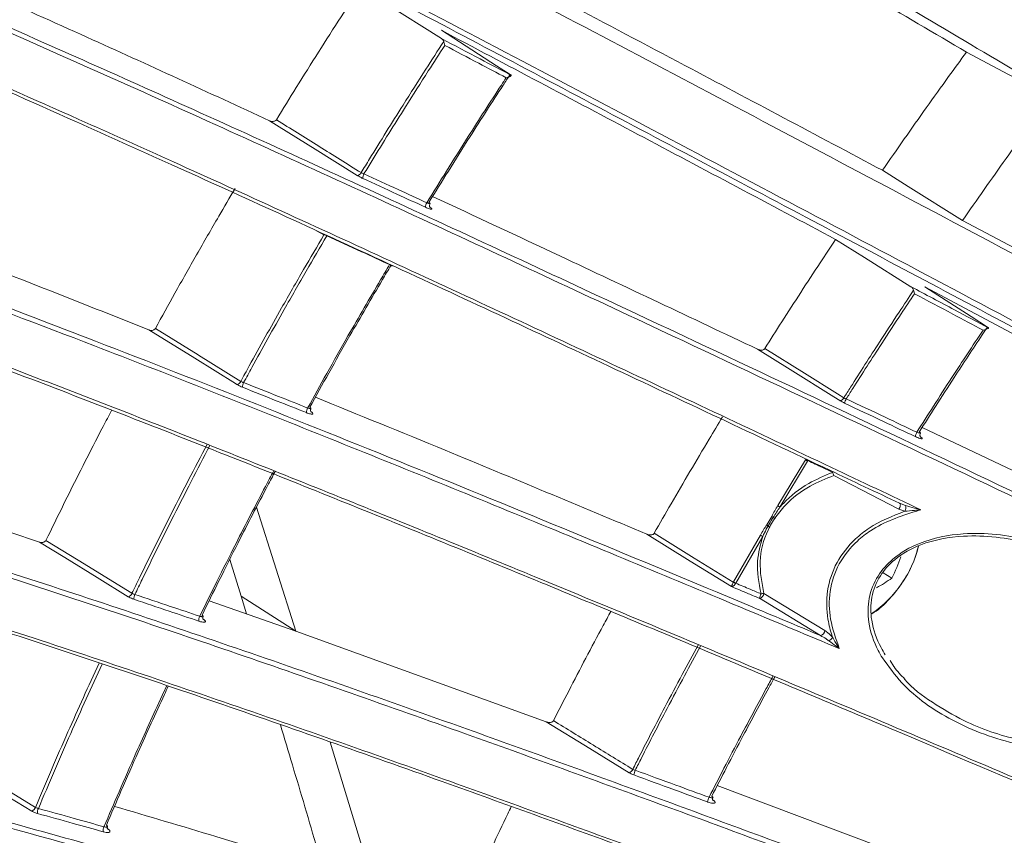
# Model space of a CAD drawing. Header units: millimetres. Extents: x 0 to 1118, y 0 to 864.
# Tile 220 of 256: x 236 to 248, y 652 to 663. Entities that reach past the tile are written whole.
import ezdxf

# ---------------------------------------------------------------- set-up
doc = ezdxf.new("R2010")
doc.units = ezdxf.units.MM

msp = doc.modelspace()

# ---------------------------------------------------------------- linework, layer by layer
at = {"color": 7, "linetype": 'Continuous', "lineweight": 15}
for p, q in [((248.5672, 659.6254), (247.5773, 660.1511)), ((247.104, 659.3147), (252.0741, 656.6661)), ((251.4594, 655.4487), (247.0696, 657.5422)), ((246.7834, 656.5863), (246.858, 656.5572)), ((239.1757, 654.9728), (238.6795, 656.5355)), ((238.343, 655.8785), (238.4864, 655.4157)), ((246.689, 655.6432), (246.576, 655.7084)), ((239.1757, 654.9728), (238.0834, 655.3563)), ((238.4864, 655.4157), (238.5558, 655.1905)), ((242.332, 653.8298), (239.1757, 654.9728)), ((246.7142, 654.5271), (246.6656, 654.604)), ((240.1578, 651.7693), (239.6101, 653.5719)), ((249.1816, 651.2599), (244.4879, 653.0275))]:
    msp.add_line(p, q, dxfattribs=at)
at = {"color": 9, "linetype": 'Continuous', "lineweight": 0}
for p, q in [((239.5305, 659.9731), (239.4382, 660.0209)), ((245.2497, 656.556), (245.5977, 657.1345)), ((245.6254, 657.116), (245.2775, 656.5378)), ((245.5977, 657.1345), (245.6, 657.1381)), ((245.6294, 657.1236), (245.6254, 657.116)), ((246.7736, 656.5117), (245.9553, 656.9365)), ((246.8526, 656.4863), (246.7736, 656.5117)), ((245.11, 656.314), (245.1732, 656.4213)), ((244.6917, 655.5957), (245.0315, 656.1856)), ((245.0594, 656.1675), (244.7197, 655.5779)), ((244.6887, 655.59), (244.6917, 655.5957)), ((244.7197, 655.5779), (244.7181, 655.5751)), ((245.0736, 655.4492), (245.8433, 654.981)), ((238.4864, 655.4157), (239.1757, 654.9728)), ((245.7895, 654.9177), (245.0199, 655.3873)), ((236.8006, 652.4845), (236.8056, 652.4812))]:
    msp.add_line(p, q, dxfattribs=at)
at = {"color": 7, "linetype": 'Continuous', "lineweight": 15, "flags": 128}
for points in [[(241.0115, 662.4455), (240.3016, 662.8922), (239.9859, 663.0908)], [(241.8767, 661.9934), (241.7053, 662.1036), (241.01, 662.5502)], [(248.692, 661.7141), (248.1593, 661.9943), (247.6266, 662.2744)], [(246.5695, 660.785), (246.8917, 660.5823), (247.5773, 660.1511)], [(246.9281, 659.3169), (246.3419, 659.6855), (245.9791, 659.9136)], [(247.892, 658.8083), (247.6879, 658.9395), (247.104, 659.3147)]]:
    msp.add_lwpolyline(points, dxfattribs=at)
at = {"color": 9, "linetype": 'Continuous', "lineweight": 0, "flags": 128}
for points in [[(239.9504, 660.7197), (239.4215, 661.0503), (238.8459, 661.4099)], [(238.4338, 658.0836), (238.4143, 658.0957), (237.9012, 658.414), (237.3219, 658.7733)], [(237.4058, 658.7902), (237.9438, 658.4565), (237.9492, 658.4531), (238.4818, 658.1228)], [(246.0336, 657.88), (245.9545, 657.9295), (245.4042, 658.2731), (244.9948, 658.5288)], [(245.0873, 658.5367), (245.5846, 658.2262), (246.0028, 657.9651), (246.0819, 657.9157)], [(246.7834, 656.5863), (246.789, 656.5824), (246.7928, 656.5757), (246.7945, 656.5668), (246.7942, 656.5562), (246.7917, 656.5447), (246.7872, 656.5329), (246.781, 656.5216), (246.7736, 656.5117)], [(244.6667, 655.5349), (244.1465, 655.8573), (243.6005, 656.1958)], [(243.6927, 656.2073), (244.1971, 655.8947), (244.6887, 655.59)], [(237.0638, 655.4079), (236.6709, 655.6497), (236.2639, 655.9002), (235.9444, 656.0969)], [(236.0268, 656.1177), (236.4333, 655.8675), (237.1109, 655.4504)], [(243.3748, 653.1884), (242.8796, 653.493), (242.332, 653.8298)], [(235.8475, 652.7053), (235.4621, 652.9406), (235.0622, 653.1848), (234.7207, 653.3933)], [(234.8014, 653.4178), (235.2009, 653.1739), (235.8936, 652.751)]]:
    msp.add_lwpolyline(points, dxfattribs=at)
at = {"color": 9, "linetype": 'Continuous', "lineweight": 0}
for centre, radius, start, end in [((239.9478, 660.7741), 0.0545, 272.74439, 339.83249), ((240.1214, 660.6845), 0.103, 147.41289, 180.55966), ((240.9219, 660.3157), 0.1115, 147.88692, 178.39857), ((238.426, 658.1421), 0.059, 277.60958, 340.87711), ((238.6191, 658.0518), 0.1158, 150.91426, 181.27279), ((246.0306, 657.9347), 0.0548, 273.18566, 339.67628), ((246.2802, 657.8079), 0.192, 150.40592, 167.85902), ((239.4351, 657.7268), 0.1262, 151.32887, 179.11196), ((247.1856, 657.3792), 0.2096, 150.72183, 166.67618), ((245.7504, 657.3337), 0.2511, 232.52442, 240.13151), ((245.7158, 657.3355), 0.2288, 239.60771, 247.81221), ((245.312, 656.7341), 0.6744, 17.46608, 20.98734), ((245.3915, 656.7423), 0.2341, 232.72619, 240.87664), ((246.7614, 656.5289), 0.1007, 334.93061, 16.30946), ((245.3075, 656.6073), 0.2294, 234.16344, 239.86925), ((245.0655, 656.2224), 0.2254, 49.88451, 55.7673), ((245.2368, 656.4712), 0.202, 231.12759, 237.62987), ((245.0319, 656.1203), 0.2047, 55.4316, 61.76928), ((245.1671, 656.3646), 0.2246, 232.86983, 241.3607), ((245.5934, 656.4099), 1.4779, 304.65957, 345.67299), ((244.8294, 655.8316), 0.2796, 239.78547, 246.53193), ((244.8184, 655.7646), 0.2111, 233.10047, 242.12554), ((237.0505, 655.47), 0.0635, 282.03932, 342.04965), ((245.0046, 655.4548), 0.0693, 282.75862, 355.31107), ((245.0785, 655.2989), 0.1504, 91.84519, 104.93993), ((237.2648, 655.3801), 0.1301, 154.34514, 182.06023), ((245.2596, 655.3357), 0.2452, 153.74033, 167.85335), ((238.0943, 655.0994), 0.1426, 154.69275, 179.91996), ((245.7738, 654.9856), 0.0697, 283.03002, 356.25372), ((245.7916, 655.0133), 0.1932, 302.07051, 321.10238), ((243.3611, 653.2507), 0.0638, 282.47245, 341.92946), ((243.7199, 653.1046), 0.2906, 156.73655, 168.98306), ((244.6906, 652.748), 0.3333, 157.00713, 167.66847), ((235.8287, 652.7704), 0.0677, 286.08507, 343.34836), ((236.0656, 652.6823), 0.1459, 157.6992, 182.94254), ((236.9079, 652.446), 0.1615, 158.02398, 180.77003)]:
    msp.add_arc(centre, radius, start, end, dxfattribs=at)
at = {"color": 7, "linetype": 'Continuous', "lineweight": 15}
for centre, radius, start, end in [((244.6819, 656.6478), 2.2445, 333.41192, 340.81075), ((245.6856, 657.036), 1.7166, 298.04069, 305.76912)]:
    msp.add_arc(centre, radius, start, end, dxfattribs=at)
for points, knots in [([(262.0077, 656.3265), (261.3921, 656.7376), (260.1599, 657.5606), (257.6659, 659.212), (254.543, 661.2698), (250.798, 663.7334), (248.3264, 665.3699), (247.0903, 666.1883)], [0, 0, 0, 0, 0.1255065, 0.2512374, 0.5022032, 0.7510529, 1, 1, 1, 1]), ([(243.2868, 665.8569), (244.0277, 665.4163), (245.5095, 664.5349), (248.5067, 662.7553), (252.2727, 660.5219), (256.0444, 658.2859), (259.0529, 656.5008), (260.5426, 655.615), (261.2881, 655.1718)], [0, 0, 0, 0, 0.1247224, 0.2494641, 0.4997958, 0.7497032, 0.8747537, 1, 1, 1, 1]), ([(260.9042, 654.5275), (260.2152, 654.9371), (258.8368, 655.7565), (256.049, 657.4106), (253.0696, 659.1768), (249.9071, 661.0518), (247.2673, 662.6178), (244.6328, 664.1822), (242.8975, 665.215), (242.029, 665.7319)], [0, 0, 0, 0, 0.1102551, 0.220543, 0.4417858, 0.5810928, 0.7204333, 0.8600705, 1, 1, 1, 1]), ([(237.8168, 665.2087), (238.3869, 664.9122), (239.5272, 664.3193), (241.2759, 663.4026), (243.0426, 662.4725), (245.5069, 661.17), (248.6718, 659.4896), (252.5306, 657.434), (255.7473, 655.7204), (258.3158, 654.3558), (259.5924, 653.6814), (260.2307, 653.3442)], [0, 0, 0, 0, 0.0788021, 0.1576204, 0.2371353, 0.3166577, 0.4873902, 0.6583376, 0.82904, 0.9145307, 1, 1, 1, 1]), ([(259.873, 652.6859), (259.1616, 653.0621), (257.7384, 653.8147), (254.8702, 655.3404), (251.482, 657.1466), (247.5781, 659.2256), (244.4972, 660.8601), (242.0404, 662.157), (240.1975, 663.1254), (238.3655, 664.0834), (237.1708, 664.702), (236.5736, 665.0113)], [0, 0, 0, 0, 0.09137988, 0.18278867, 0.36606287, 0.52332334, 0.68074279, 0.76018071, 0.83960845, 0.9198161, 1, 1, 1, 1]), ([(236.4954, 664.9966), (236.6707, 664.9054), (237.8048, 664.3152), (239.9118, 663.2083), (242.8083, 661.6786), (245.6662, 660.1616), (248.5075, 658.6492), (250.3866, 657.6476), (251.3263, 657.1467)], [0, 0, 0, 0, 0.0365593, 0.2365167, 0.4295559, 0.623031, 0.8114941, 1, 1, 1, 1]), ([(243.7617, 664.5685), (244.2431, 664.2825), (245.5264, 663.5201), (246.8189, 662.7534), (247.6266, 662.2744)], [0, 0, 0, 0, 0.3751488, 1, 1, 1, 1]), ([(232.5098, 663.8991), (232.9342, 663.7206), (233.7833, 663.3637), (235.1183, 662.7841), (236.4859, 662.1799), (238.4256, 661.3088), (240.9544, 660.1502), (244.4825, 658.5032), (248.45, 656.623), (251.3745, 655.226), (252.8378, 654.527)], [0, 0, 0, 0, 0.0682848, 0.1365874, 0.2060461, 0.2755151, 0.4259092, 0.5771364, 0.788424, 1, 1, 1, 1]), ([(252.8159, 654.4741), (251.3544, 655.1719), (248.4305, 656.568), (244.4699, 658.4447), (240.9429, 660.0913), (238.4243, 661.2456), (236.4968, 662.1117), (235.1384, 662.7123), (233.7982, 663.2948), (232.9374, 663.6571), (232.507, 663.8382)], [0, 0, 0, 0, 0.2115027, 0.423133, 0.5736118, 0.7247468, 0.7930736, 0.8613906, 0.9307049, 1, 1, 1, 1]), ([(246.7834, 656.5863), (246.4905, 656.7252), (245.2675, 657.3052), (243.1165, 658.3194), (240.3421, 659.6116), (238.1067, 660.6342), (236.2264, 661.4797), (234.6921, 662.158), (233.0189, 662.8815), (231.9691, 663.3155), (231.445, 663.5322)], [0, 0, 0, 0, 0.0554186, 0.2314568, 0.4075443, 0.583371, 0.6609441, 0.7739843, 0.8871542, 1, 1, 1, 1]), ([(231.4879, 663.5599), (232.0108, 663.3435), (233.0581, 662.91), (234.7276, 662.1877), (236.2587, 661.5103), (238.1362, 660.6657), (240.3693, 659.6439), (243.1412, 658.3526), (245.3728, 657.3005), (246.6775, 656.6815), (247.0526, 656.5035)], [0, 0, 0, 0, 0.1110209, 0.2223609, 0.3335735, 0.4099435, 0.5831429, 0.7565998, 0.9300079, 1, 1, 1, 1]), ([(238.8459, 661.4099), (238.0743, 661.7653), (236.875, 662.3178), (235.7039, 662.8412), (235.2861, 663.0279)], [0, 0, 0, 0, 0.6433029, 1, 1, 1, 1]), ([(238.9309, 661.4227), (239.0144, 661.5586), (239.1897, 661.8438), (239.4614, 662.2765), (239.7294, 662.6967), (239.9057, 662.9675), (239.9859, 663.0908)], [0, 0, 0, 0, 0.2428643, 0.5098731, 0.7768815, 1, 1, 1, 1]), ([(246.5695, 660.785), (245.738, 661.227), (244.4068, 661.9345), (243.0836, 662.634), (242.587, 662.8966)], [0, 0, 0, 0, 0.6246958, 1, 1, 1, 1]), ([(241.01, 662.5502), (241.8349, 662.1136), (243.4859, 661.2399), (245.1476, 660.3559), (245.9791, 659.9136)], [0, 0, 0, 0, 0.4996428, 1, 1, 1, 1]), ([(241.0115, 662.4455), (241.1741, 662.36), (241.467, 662.206), (241.7608, 662.0513), (241.8915, 661.9825)], [0, 0, 0, 0, 0.5549753, 1, 1, 1, 1]), ([(241.0398, 662.4091), (241.0367, 662.4163), (241.0303, 662.4315), (241.018, 662.4407), (241.0115, 662.4455)], [0, 0, 0, 0, 0.4721699, 1, 1, 1, 1]), ([(241.0398, 662.4091), (241.0415, 662.4031), (241.0461, 662.3874), (241.0507, 662.37), (241.0532, 662.3598), (241.0532, 662.3596)], [0, 0, 0, 0, 0.37753539, 0.98643177, 1, 1, 1, 1]), ([(246.5695, 660.785), (246.6609, 660.9168), (246.8435, 661.1806), (247.1214, 661.5742), (247.3824, 661.9388), (247.5518, 662.1716), (247.6266, 662.2744)], [0, 0, 0, 0, 0.2638555, 0.5277104, 0.7915671, 1, 1, 1, 1]), ([(241.8767, 661.9934), (241.8473, 661.9485), (241.6771, 661.6882), (241.4166, 661.2829), (241.1055, 660.789), (240.9341, 660.511), (240.8524, 660.3784)], [0, 0, 0, 0, 0.08408844, 0.48676792, 0.7550833, 1, 1, 1, 1]), ([(241.8915, 661.9825), (241.8918, 661.9815), (241.8924, 661.9796), (241.8871, 661.9751), (241.8756, 661.9689), (241.855, 661.9609), (241.8369, 661.9554), (241.8267, 661.9527), (241.8265, 661.9527)], [0, 0, 0, 0, 0.12748503, 0.254393, 0.43043256, 0.68206209, 0.99290071, 1, 1, 1, 1]), ([(241.8915, 661.9825), (241.8901, 661.9838), (241.8873, 661.9865), (241.8803, 661.9911), (241.8767, 661.9934)], [0, 0, 0, 0, 0.5009608, 1, 1, 1, 1]), ([(248.692, 661.7141), (248.597, 661.5843), (248.4071, 661.3247), (248.0333, 660.8048), (247.7594, 660.4122), (247.5773, 660.1511)], [0, 0, 0, 0, 0.2509938, 0.5019884, 1, 1, 1, 1]), ([(228.1011, 661.5569), (228.4987, 661.4469), (229.2989, 661.2257), (230.6368, 660.804), (232.0517, 660.3285), (233.5409, 659.8003), (235.0769, 659.2333), (236.7947, 658.5785), (238.68, 657.839), (240.7332, 657.0134), (242.8003, 656.1661), (244.4887, 655.4638), (245.4854, 655.0453), (245.7895, 654.9177)], [0, 0, 0, 0, 0.0818347, 0.1646837, 0.2492724, 0.3338933, 0.4204331, 0.5069912, 0.6175406, 0.7281121, 0.8395844, 0.9510672, 1, 1, 1, 1]), ([(246.0252, 654.7532), (245.636, 654.9168), (244.3276, 655.4665), (242.1012, 656.3911), (239.3551, 657.5075), (236.84, 658.4989), (234.5684, 659.3618), (232.5506, 660.0944), (230.7968, 660.6907), (229.3066, 661.1608), (228.5088, 661.382), (228.1099, 661.4925)], [0, 0, 0, 0, 0.0618962, 0.2080634, 0.3542771, 0.500275, 0.6128225, 0.7255087, 0.8377859, 0.9189124, 1, 1, 1, 1]), ([(238.8459, 661.4099), (238.8561, 661.4063), (238.8735, 661.4001), (238.8984, 661.4014), (238.9156, 661.4075), (238.9258, 661.4153), (238.9296, 661.4208), (238.9309, 661.4227)], [0, 0, 0, 0, 0.3487565, 0.59910748, 0.78235508, 0.92744587, 1, 1, 1, 1]), ([(251.2954, 651.7766), (249.8035, 652.4137), (247.5648, 653.3697), (244.5792, 654.6272), (242.267, 655.589), (239.8868, 656.562), (237.4321, 657.5408), (234.9912, 658.4821), (232.9925, 659.2165), (231.4487, 659.7548), (230.3186, 660.1318), (229.2283, 660.4747), (228.353, 660.7308), (227.8615, 660.8614), (227.6932, 660.9061)], [0, 0, 0, 0, 0.1818746, 0.2729296, 0.3639776, 0.4640034, 0.5640039, 0.6659037, 0.7677246, 0.8184448, 0.8691548, 0.9210695, 0.9729699, 1, 1, 1, 1]), ([(227.755, 660.9287), (227.9185, 660.8851), (228.5061, 660.7283), (229.6081, 660.4005), (231.0856, 659.9208), (232.8794, 659.2988), (234.9944, 658.5223), (237.4233, 657.5866), (239.8854, 656.604), (242.5281, 655.523), (245.3434, 654.3489), (248.3282, 653.0852), (250.3181, 652.2358), (251.3131, 651.811)], [0, 0, 0, 0, 0.0262858, 0.0945042, 0.1629834, 0.2313369, 0.3320312, 0.433073, 0.5343741, 0.6354227, 0.7569104, 0.878455, 1, 1, 1, 1]), ([(237.4058, 658.7902), (237.4876, 658.9388), (237.6588, 659.2497), (237.9252, 659.7213), (238.1779, 660.1608), (238.3408, 660.4379), (238.4092, 660.5544)], [0, 0, 0, 0, 0.2514451, 0.5261592, 0.8008739, 1, 1, 1, 1]), ([(244.9948, 658.5288), (244.1639, 658.9222), (242.7958, 659.5701), (241.4343, 660.2054), (240.8997, 660.4549)], [0, 0, 0, 0, 0.6072884, 1, 1, 1, 1]), ([(240.8524, 660.3784), (240.856, 660.3764), (240.8632, 660.3724), (240.8685, 660.3681), (240.868, 660.3668), (240.8678, 660.3662)], [0, 0, 0, 0, 0.3632147, 0.7251801, 1, 1, 1, 1]), ([(240.8705, 660.314), (240.8705, 660.314), (240.8706, 660.3139), (240.8682, 660.3167), (240.8638, 660.3245), (240.8605, 660.3381), (240.8616, 660.3535), (240.8668, 660.3621), (240.8689, 660.3657)], [0, 0, 0, 0, 0.0806884, 0.199346, 0.362136, 0.57601, 0.8235709, 1, 1, 1, 1]), ([(237.3219, 658.7733), (236.5389, 659.0847), (235.3281, 659.5662), (234.1452, 660.011), (233.7272, 660.1681)], [0, 0, 0, 0, 0.646643, 1, 1, 1, 1]), ([(245.0873, 658.5367), (245.158, 658.6485), (245.3078, 658.8855), (245.54, 659.2462), (245.7665, 659.5934), (245.9139, 659.8154), (245.9791, 659.9136)], [0, 0, 0, 0, 0.2424103, 0.5136412, 0.7848722, 1, 1, 1, 1]), ([(240.3725, 659.5835), (240.3377, 659.5247), (240.1639, 659.2312), (239.9021, 658.7796), (239.5977, 658.2423), (239.4309, 657.9403), (239.3514, 657.7964)], [0, 0, 0, 0, 0.0992313, 0.4956139, 0.7597223, 1, 1, 1, 1]), ([(240.3928, 659.5787), (240.3923, 659.5785), (240.3911, 659.5782), (240.3835, 659.5801), (240.3759, 659.5824), (240.3725, 659.5835)], [0, 0, 0, 0, 0.3365373, 0.7006133, 1, 1, 1, 1]), ([(246.9281, 659.3169), (247.1114, 659.2195), (247.4377, 659.0461), (247.7643, 658.8725), (247.9074, 658.7964)], [0, 0, 0, 0, 0.5617908, 1, 1, 1, 1]), ([(246.962, 659.2726), (246.9593, 659.2798), (246.9526, 659.2972), (246.9385, 659.3101), (246.9291, 659.3162), (246.9281, 659.3169)], [0, 0, 0, 0, 0.3889868, 0.9296616, 1, 1, 1, 1]), ([(246.962, 659.2726), (246.964, 659.2647), (246.9675, 659.2505), (246.9713, 659.2356), (246.9729, 659.229), (246.973, 659.2287)], [0, 0, 0, 0, 0.5468993, 0.9844813, 1, 1, 1, 1]), ([(247.892, 658.8083), (247.8703, 658.7758), (247.729, 658.5636), (247.5105, 658.2307), (247.2464, 657.8214), (247.1012, 657.5923), (247.0327, 657.4841)], [0, 0, 0, 0, 0.0740032, 0.4833788, 0.7561003, 1, 1, 1, 1]), ([(247.9074, 658.7964), (247.9073, 658.7956), (247.9071, 658.7941), (247.9007, 658.7901), (247.888, 658.7846), (247.8663, 658.7773), (247.8478, 658.772), (247.8375, 658.7695), (247.8372, 658.7694)], [0, 0, 0, 0, 0.1264282, 0.2522961, 0.42797, 0.6809122, 0.9928887, 1, 1, 1, 1]), ([(247.9074, 658.7964), (247.9064, 658.7975), (247.9044, 658.7998), (247.8976, 658.8046), (247.893, 658.8076), (247.892, 658.8083)], [0, 0, 0, 0, 0.4403057, 0.8806136, 1, 1, 1, 1]), ([(237.3219, 658.7733), (237.3321, 658.7703), (237.3497, 658.765), (237.3743, 658.7675), (237.3911, 658.7743), (237.401, 658.7825), (237.4045, 658.7882), (237.4058, 658.7902)], [0, 0, 0, 0, 0.3458926, 0.5953536, 0.7789363, 0.9249659, 1, 1, 1, 1]), ([(244.9948, 658.5288), (245.0076, 658.524), (245.0277, 658.5165), (245.0552, 658.5173), (245.0721, 658.5226), (245.0823, 658.5297), (245.086, 658.5349), (245.0873, 658.5367)], [0, 0, 0, 0, 0.4062332, 0.6372202, 0.8078363, 0.9315238, 1, 1, 1, 1]), ([(226.0007, 658.168), (226.2907, 658.1267), (226.8706, 658.0441), (227.8417, 657.8588), (228.8766, 657.6321), (230.1747, 657.3143), (231.7417, 656.8894), (233.5784, 656.3458), (235.8055, 655.6437), (238.4237, 654.7678), (241.1803, 653.7977), (243.7, 652.8836), (246.7417, 651.7581), (249.0216, 650.8942), (250.5427, 650.3178)], [0, 0, 0, 0, 0.0462822, 0.0925733, 0.1403265, 0.1880907, 0.2624662, 0.3370374, 0.4115325, 0.5282938, 0.6451162, 0.7337278, 0.8223467, 1, 1, 1, 1]), ([(250.5221, 650.2601), (249.0046, 650.8349), (246.7271, 651.6975), (243.6867, 652.8225), (241.2035, 653.7233), (238.5235, 654.6672), (235.9576, 655.5286), (233.7183, 656.2387), (231.8097, 656.8064), (230.2085, 657.2419), (228.9113, 657.5603), (227.8864, 657.7863), (226.9043, 657.9754), (226.3076, 658.0608), (226.0094, 658.1034)], [0, 0, 0, 0, 0.1774255, 0.266286, 0.3551386, 0.4675419, 0.5798941, 0.6572823, 0.7347521, 0.8120034, 0.8583397, 0.9046662, 0.9523382, 1, 1, 1, 1]), ([(243.6005, 656.1958), (242.7521, 656.551), (241.3567, 657.1353), (239.9668, 657.7015), (239.4219, 657.9234)], [0, 0, 0, 0, 0.6079597, 1, 1, 1, 1]), ([(236.0268, 656.1177), (236.1003, 656.2685), (236.2543, 656.5842), (236.4948, 657.0634), (236.6972, 657.4592), (236.8182, 657.6904), (236.8536, 657.758)], [0, 0, 0, 0, 0.27502317, 0.57545359, 0.87588302, 1, 1, 1, 1]), ([(239.366, 657.7826), (239.3664, 657.7834), (239.3671, 657.7852), (239.3621, 657.7901), (239.355, 657.7943), (239.3514, 657.7964)], [0, 0, 0, 0, 0.2735664, 0.6363015, 1, 1, 1, 1]), ([(239.3683, 657.7369), (239.3683, 657.7369), (239.3682, 657.7369), (239.3654, 657.7408), (239.3612, 657.7508), (239.3598, 657.7667), (239.3646, 657.7773), (239.3669, 657.7823)], [0, 0, 0, 0, 0.1102302, 0.2538035, 0.4512287, 0.743214, 1, 1, 1, 1]), ([(243.6927, 656.2073), (243.7631, 656.3307), (243.9116, 656.5908), (244.1427, 656.9865), (244.3598, 657.3525), (244.4984, 657.5818), (244.5551, 657.6755)], [0, 0, 0, 0, 0.2509189, 0.5293248, 0.8077301, 1, 1, 1, 1]), ([(250.2315, 649.6549), (248.7135, 650.2308), (246.4352, 651.095), (243.3933, 652.2207), (240.9179, 653.1184), (238.2549, 654.0556), (235.7127, 654.9082), (233.4945, 655.6112), (231.6037, 656.1735), (229.9912, 656.6125), (228.6567, 656.94), (227.5717, 657.1776), (226.535, 657.3734), (225.9107, 657.4575), (225.5985, 657.4995)], [0, 0, 0, 0, 0.1761708, 0.2644158, 0.3526531, 0.4632126, 0.5737228, 0.6498068, 0.7259698, 0.8019248, 0.850655, 0.8993731, 0.9496927, 1, 1, 1, 1]), ([(225.6601, 657.5239), (225.9599, 657.4834), (226.5596, 657.4023), (227.5745, 657.2118), (228.6619, 656.9747), (229.9938, 656.6478), (231.5685, 656.2196), (233.3836, 655.6816), (235.5832, 654.9878), (238.1685, 654.1231), (240.8992, 653.1625), (243.4056, 652.2536), (246.4461, 651.1285), (248.7252, 650.2643), (250.2458, 649.6877)], [0, 0, 0, 0, 0.0484266, 0.0968638, 0.1470313, 0.1972123, 0.2704065, 0.3437877, 0.4170952, 0.5318977, 0.6467587, 0.734953, 0.8231548, 1, 1, 1, 1]), ([(247.0327, 657.4841), (247.0363, 657.4821), (247.0436, 657.4782), (247.049, 657.474), (247.0485, 657.4726), (247.0483, 657.4721)], [0, 0, 0, 0, 0.3632122, 0.7246843, 1, 1, 1, 1]), ([(247.0504, 657.4198), (247.0505, 657.4197), (247.0507, 657.4196), (247.0486, 657.422), (247.0444, 657.429), (247.0408, 657.4419), (247.0415, 657.4581), (247.0468, 657.4674), (247.0492, 657.4716)], [0, 0, 0, 0, 0.0692544, 0.188304, 0.329628, 0.5492891, 0.7948372, 1, 1, 1, 1]), ([(235.9444, 656.0969), (235.1518, 656.364), (233.9311, 656.7753), (232.7381, 657.1421), (232.3197, 657.2708)], [0, 0, 0, 0, 0.649231, 1, 1, 1, 1]), ([(238.9155, 656.9884), (238.8836, 656.9282), (238.7256, 656.629), (238.4883, 656.1694), (238.2144, 655.6248), (238.0651, 655.3197), (237.9943, 655.1751)], [0, 0, 0, 0, 0.1000656, 0.4971279, 0.7616974, 1, 1, 1, 1]), ([(243.6005, 656.1958), (243.6136, 656.1916), (243.6341, 656.185), (243.6615, 656.1869), (243.6781, 656.1927), (243.6879, 656.2001), (243.6914, 656.2054), (243.6927, 656.2073)], [0, 0, 0, 0, 0.4086672, 0.6373681, 0.807426, 0.9302026, 1, 1, 1, 1]), ([(246.5683, 654.6366), (246.5503, 654.6676), (246.4693, 654.8072), (246.3823, 655.0592), (246.3834, 655.3904), (246.4949, 655.6714), (246.7153, 655.9181), (247.0811, 656.1252), (247.6761, 656.2413), (248.4368, 656.1532), (249.2175, 655.8325), (249.7703, 655.4014), (250.083, 654.9746), (250.219, 654.639), (250.2408, 654.3068), (250.1471, 654.0223), (249.9445, 653.779), (249.6039, 653.5746), (249.0247, 653.4476), (248.2557, 653.5133), (247.4614, 653.8078), (246.8779, 654.2083), (246.6465, 654.5285), (246.5683, 654.6366)], [0, 0, 0, 0, 0.0105793, 0.0475929, 0.0773422, 0.1072119, 0.1348227, 0.1728312, 0.2271233, 0.3072764, 0.3904004, 0.4690203, 0.5074787, 0.5439828, 0.5738086, 0.6038332, 0.6299142, 0.6652302, 0.7175805, 0.7990829, 0.8843071, 0.9609236, 1, 1, 1, 1]), ([(235.9444, 656.0969), (235.9546, 656.0944), (235.9722, 656.0901), (235.9964, 656.0937), (236.0128, 656.1012), (236.0223, 656.1098), (236.0256, 656.1156), (236.0268, 656.1177)], [0, 0, 0, 0, 0.34277955, 0.59124137, 0.77512776, 0.92212501, 1, 1, 1, 1]), ([(246.8484, 654.3695), (246.8484, 654.3694), (246.9422, 654.251), (247.1977, 654.0708), (247.6683, 653.7896), (248.3149, 653.5677), (249.0207, 653.4977), (249.5887, 653.6128), (249.9221, 653.806), (250.1197, 654.0389), (250.2095, 654.3135), (250.1847, 654.635), (250.0481, 654.9604), (249.7372, 655.3761), (249.1915, 655.7977), (248.4245, 656.1154), (247.6792, 656.2094), (247.0967, 656.105), (246.739, 655.9098), (246.5243, 655.6742), (246.417, 655.4039), (246.419, 655.0838), (246.5064, 654.8405), (246.5866, 654.7054), (246.6045, 654.6753)], [0, 0, 0, 0, 0.0000212, 0.0472, 0.0944725, 0.1699591, 0.255324, 0.3098227, 0.3462942, 0.373055, 0.4038002, 0.4344753, 0.4722881, 0.5123638, 0.5946848, 0.6818759, 0.7657642, 0.8222402, 0.8614643, 0.8897694, 0.9203041, 0.9508071, 0.9890246, 1, 1, 1, 1]), ([(246.434, 655.1933), (246.4434, 655.1981), (246.5223, 655.2391), (246.6615, 655.3754), (246.8327, 655.5915), (246.9604, 655.8251), (247.0037, 655.978), (247.0225, 656.0446)], [0, 0, 0, 0, 0.0342464, 0.2901958, 0.5463575, 0.8021846, 1, 1, 1, 1]), ([(242.4234, 653.8449), (242.4869, 653.9695), (242.6207, 654.2323), (242.8298, 654.6325), (243.0072, 654.9666), (243.1136, 655.1626), (243.1454, 655.2212)], [0, 0, 0, 0, 0.2707569, 0.5712262, 0.8716963, 1, 1, 1, 1]), ([(238.0082, 655.1596), (238.0086, 655.1607), (238.0095, 655.1631), (238.0048, 655.1686), (237.9978, 655.173), (237.9943, 655.1751)], [0, 0, 0, 0, 0.2727087, 0.636002, 1, 1, 1, 1]), ([(238.0104, 655.1201), (238.0104, 655.1202), (238.0102, 655.1204), (238.0069, 655.1256), (238.0038, 655.1373), (238.0039, 655.1509), (238.0084, 655.1575), (238.0094, 655.159)], [0, 0, 0, 0, 0.1445314, 0.3205494, 0.5593124, 0.9055143, 1, 1, 1, 1]), ([(245.8942, 654.8496), (245.8822, 654.8586), (245.8485, 654.884), (245.8126, 654.9045), (245.7895, 654.9177)], [0, 0, 0, 0, 0.3562445, 1, 1, 1, 1]), ([(224.2349, 654.6069), (224.58, 654.6038), (225.2701, 654.5975), (226.5108, 654.4879), (227.9059, 654.299), (229.4479, 654.0265), (231.2486, 653.6516), (233.3085, 653.1626), (235.6175, 652.5543), (237.9494, 651.8918), (240.5395, 651.1154), (243.3817, 650.2238), (246.4716, 649.2179), (248.5281, 648.5303), (249.5563, 648.1865)], [0, 0, 0, 0, 0.0557008, 0.1114186, 0.1748498, 0.238502, 0.3020471, 0.3894397, 0.4770919, 0.5649208, 0.652555, 0.7683248, 0.8841654, 1, 1, 1, 1]), ([(249.5367, 648.1267), (247.9966, 648.6408), (245.6849, 649.4124), (242.5949, 650.4051), (240.2752, 651.1283), (237.9588, 651.8222), (235.639, 652.4809), (233.326, 653.0922), (231.3954, 653.5519), (229.8611, 653.8767), (228.6943, 654.0984), (227.5586, 654.2819), (226.4167, 654.4367), (225.2866, 654.5077), (224.5999, 654.5915), (224.2535, 654.5416), (224.2535, 654.5416)], [0, 0, 0, 0, 0.173718, 0.2607683, 0.3478104, 0.4347272, 0.5216256, 0.6100188, 0.6983601, 0.7454708, 0.7925733, 0.840696, 0.8888065, 0.9440273, 0.9999994, 1, 1, 1, 1]), ([(246.8515, 654.3691), (246.8021, 654.4178), (246.7519, 654.4673), (246.7148, 654.5261), (246.7142, 654.5271)], [0, 0, 0, 0, 0.98230898, 1, 1, 1, 1]), ([(245.2113, 654.3941), (245.1863, 654.3483), (245.052, 654.1026), (244.8486, 653.7229), (244.6104, 653.2679), (244.4802, 653.013), (244.4185, 652.8922)], [0, 0, 0, 0, 0.0919034, 0.4925831, 0.7595016, 1, 1, 1, 1]), ([(237.5674, 654.2777), (237.5514, 654.2433), (237.4229, 653.9674), (237.2247, 653.5299), (236.9824, 652.9806), (236.8509, 652.673), (236.7885, 652.527)], [0, 0, 0, 0, 0.0592161, 0.4739911, 0.7503735, 1, 1, 1, 1]), ([(249.2807, 647.5208), (248.1352, 647.9042), (245.8443, 648.6709), (242.7759, 649.6643), (240.082, 650.505), (237.7667, 651.1985), (235.6275, 651.8056), (233.6711, 652.327), (231.8884, 652.7683), (230.1275, 653.1629), (228.5678, 653.4651), (227.2268, 653.6799), (226.0835, 653.8222), (224.9979, 653.9124), (224.354, 653.9172), (224.0321, 653.9196)], [0, 0, 0, 0, 0.1293997, 0.2587754, 0.3457921, 0.4328353, 0.5197995, 0.5878491, 0.6558828, 0.7254052, 0.794892, 0.8451933, 0.8954802, 0.9477464, 1, 1, 1, 1]), ([(224.0816, 653.9455), (224.0816, 653.9455), (224.3564, 653.8926), (225.0199, 653.9625), (226.0619, 653.8472), (227.2181, 653.7146), (228.5723, 653.4955), (230.1182, 653.1972), (231.8599, 652.808), (233.6523, 652.3654), (234.9012, 652.0326), (235.6594, 651.8244), (236.2736, 651.6546), (237.7992, 651.2217), (240.1591, 650.5172), (243.1002, 649.5948), (246.1466, 648.6042), (248.243, 647.9026), (249.2917, 647.5516)], [0, 0, 0, 0, 0.00000048, 0.05009952, 0.10020908, 0.15246946, 0.20474694, 0.27258211, 0.34044995, 0.41008752, 0.47974273, 0.483068, 0.49636942, 0.54958391, 0.65604527, 0.76281936, 0.88135309, 1, 1, 1, 1]), ([(242.332, 653.8298), (242.3454, 653.8262), (242.3661, 653.8205), (242.3934, 653.8234), (242.4095, 653.8298), (242.419, 653.8375), (242.4222, 653.8429), (242.4234, 653.8449)], [0, 0, 0, 0, 0.410081, 0.6366684, 0.8062114, 0.9283045, 1, 1, 1, 1]), ([(238.9814, 653.7926), (239.032, 653.6243), (239.189, 653.102), (239.3423, 652.5802), (239.4461, 652.2266)], [0, 0, 0, 0, 0.322448, 1, 1, 1, 1]), ([(244.4326, 652.8769), (244.433, 652.878), (244.434, 652.8804), (244.4291, 652.8859), (244.4221, 652.8901), (244.4185, 652.8922)], [0, 0, 0, 0, 0.27608714, 0.63744509, 1, 1, 1, 1]), ([(244.4343, 652.8373), (244.4343, 652.8373), (244.4342, 652.8374), (244.4312, 652.8421), (244.4279, 652.8534), (244.4279, 652.8672), (244.4327, 652.8743), (244.434, 652.8762)], [0, 0, 0, 0, 0.1298388, 0.3030922, 0.5390629, 0.8746721, 1, 1, 1, 1]), ([(240.1578, 651.7693), (239.494, 651.9765), (238.4038, 652.3168), (237.3158, 652.6383), (236.8903, 652.7641)], [0, 0, 0, 0, 0.6089915, 1, 1, 1, 1]), ([(241.289, 651.4591), (241.3451, 651.5846), (241.4635, 651.8493), (241.6494, 652.2527), (241.7942, 652.5616), (241.8757, 652.7313), (241.8906, 652.7623)], [0, 0, 0, 0, 0.2883699, 0.6084031, 0.9284373, 1, 1, 1, 1]), ([(236.8018, 652.5099), (236.8022, 652.5111), (236.8033, 652.514), (236.7988, 652.5201), (236.7919, 652.5247), (236.7885, 652.527)], [0, 0, 0, 0, 0.2639793, 0.6317663, 1, 1, 1, 1]), ([(236.8042, 652.4762), (236.804, 652.4764), (236.8035, 652.4769), (236.8002, 652.4837), (236.7979, 652.496), (236.8014, 652.5049), (236.8032, 652.5095)], [0, 0, 0, 0, 0.18890795, 0.41001831, 0.69756395, 1, 1, 1, 1])]:
    msp.add_open_spline(points, degree=3, knots=knots, dxfattribs=at)
at = {"color": 9, "linetype": 'Continuous', "lineweight": 0}
for points, knots in [([(239.999, 660.7553), (240.0342, 660.8131), (240.2081, 661.0982), (240.4786, 661.5331), (240.7917, 662.026), (240.9641, 662.2924), (241.0398, 662.4091)], [0, 0, 0, 0, 0.1041235, 0.5138231, 0.7868297, 1, 1, 1, 1]), ([(241.0532, 662.3596), (240.9837, 662.2522), (240.8175, 661.9953), (240.5106, 661.5119), (240.2414, 661.079), (240.0687, 660.7959), (240.0346, 660.74)], [0, 0, 0, 0, 0.2002017, 0.4788784, 0.8970813, 1, 1, 1, 1]), ([(241.8265, 661.9527), (241.7114, 662.0133), (241.4533, 662.1492), (241.1958, 662.2846), (241.0532, 662.3596)], [0, 0, 0, 0, 0.4461358, 1, 1, 1, 1]), ([(240.8274, 660.375), (240.9097, 660.5086), (241.0817, 660.7877), (241.3936, 661.2832), (241.6454, 661.6751), (241.8064, 661.9218), (241.8265, 661.9527)], [0, 0, 0, 0, 0.2524916, 0.5277783, 0.9409209, 1, 1, 1, 1]), ([(238.9309, 661.4227), (239.109, 661.3115), (239.2887, 661.1992), (239.6446, 660.9767), (239.8226, 660.8655), (239.999, 660.7553)], [0, 0, 0, 0, 0.5000023, 0.504709, 1, 1, 1, 1]), ([(239.9504, 660.7197), (239.952, 660.7188), (239.9617, 660.7128), (239.9841, 660.7), (240.0064, 660.6893), (240.0184, 660.6835)], [0, 0, 0, 0, 0.079928, 0.5024325, 1, 1, 1, 1]), ([(240.0346, 660.74), (240.0283, 660.7424), (240.0167, 660.7469), (240.0049, 660.7524), (239.9998, 660.7549), (239.999, 660.7553)], [0, 0, 0, 0, 0.49777973, 0.9202658, 1, 1, 1, 1]), ([(240.8104, 660.3188), (240.6903, 660.3743), (240.426, 660.4962), (240.1623, 660.6174), (240.0184, 660.6835)], [0, 0, 0, 0, 0.4545626, 1, 1, 1, 1]), ([(240.0346, 660.74), (240.1786, 660.6738), (240.4426, 660.5525), (240.7072, 660.4305), (240.8274, 660.375)], [0, 0, 0, 0, 0.54545679, 1, 1, 1, 1]), ([(240.8713, 660.315), (240.8736, 660.3134), (240.8826, 660.3072), (240.8893, 660.2996), (240.8897, 660.2938), (240.8794, 660.2935), (240.8603, 660.2985), (240.8361, 660.3074), (240.8183, 660.3153), (240.8104, 660.3188)], [0, 0, 0, 0, 0.05758, 0.2205877, 0.3831643, 0.545363, 0.707564, 0.8701467, 1, 1, 1, 1]), ([(240.8678, 660.3662), (240.8678, 660.366), (240.8681, 660.3649), (240.8632, 660.365), (240.8536, 660.3667), (240.8409, 660.3703), (240.8316, 660.3735), (240.8274, 660.375)], [0, 0, 0, 0, 0.0585299, 0.3050526, 0.5521448, 0.8007257, 1, 1, 1, 1]), ([(238.4818, 658.1228), (238.5172, 658.1878), (238.6862, 658.4973), (238.9494, 658.9684), (239.2648, 659.5198), (239.4449, 659.827), (239.5305, 659.9731)], [0, 0, 0, 0, 0.1047268, 0.4991227, 0.7619272, 1, 1, 1, 1]), ([(239.5673, 659.9597), (239.4804, 659.8114), (239.299, 659.5019), (238.9824, 658.9483), (238.7204, 658.4791), (238.5524, 658.1714), (238.5179, 658.1081)], [0, 0, 0, 0, 0.2417018, 0.5041896, 0.8981111, 1, 1, 1, 1]), ([(239.5305, 659.9731), (239.5362, 659.9711), (239.5469, 659.9675), (239.5601, 659.9625), (239.5663, 659.9601), (239.5673, 659.9597)], [0, 0, 0, 0, 0.4989776, 0.9201671, 1, 1, 1, 1]), ([(240.357, 659.5953), (240.2392, 659.6498), (239.9756, 659.7716), (239.7127, 659.8928), (239.5673, 659.9597)], [0, 0, 0, 0, 0.4471056, 1, 1, 1, 1]), ([(239.3244, 657.7873), (239.4044, 657.9323), (239.5719, 658.2357), (239.8771, 658.775), (240.1421, 659.2324), (240.3192, 659.5314), (240.357, 659.5953)], [0, 0, 0, 0, 0.2392987, 0.500864, 0.8934317, 1, 1, 1, 1]), ([(240.357, 659.5953), (240.362, 659.5933), (240.372, 659.5894), (240.3839, 659.5842), (240.3911, 659.5805), (240.3939, 659.5787), (240.3929, 659.5787), (240.3928, 659.5787)], [0, 0, 0, 0, 0.2454559, 0.4903288, 0.7358945, 0.9849475, 1, 1, 1, 1]), ([(246.0819, 657.9157), (246.1102, 657.9605), (246.2586, 658.1955), (246.49, 658.5559), (246.7562, 658.9629), (246.9008, 659.1804), (246.962, 659.2726)], [0, 0, 0, 0, 0.09858472, 0.51661333, 0.79509258, 1, 1, 1, 1]), ([(246.973, 659.2287), (246.9172, 659.1447), (246.7782, 658.9355), (246.5175, 658.5368), (246.2874, 658.1785), (246.1402, 657.9456), (246.1132, 657.9027)], [0, 0, 0, 0, 0.19105676, 0.47592767, 0.90354763, 1, 1, 1, 1]), ([(247.8372, 658.7694), (247.7101, 658.837), (247.4219, 658.9902), (247.1339, 659.1432), (246.973, 659.2287)], [0, 0, 0, 0, 0.4412254, 1, 1, 1, 1]), ([(247.0027, 657.4817), (247.0721, 657.5911), (247.2182, 657.8218), (247.4951, 658.2516), (247.7059, 658.5706), (247.8372, 658.7694)], [0, 0, 0, 0, 0.2537887, 0.5349399, 1, 1, 1, 1]), ([(238.4338, 658.0836), (238.437, 658.0817), (238.4485, 658.0747), (238.4721, 658.0623), (238.4929, 658.0536), (238.5033, 658.0492)], [0, 0, 0, 0, 0.16288425, 0.58143413, 1, 1, 1, 1]), ([(238.4818, 658.1228), (238.4834, 658.1219), (238.4894, 658.1189), (238.5017, 658.1136), (238.5125, 658.1099), (238.5179, 658.1081)], [0, 0, 0, 0, 0.1627297, 0.5811443, 1, 1, 1, 1]), ([(238.5179, 658.1081), (238.6644, 658.05), (238.933, 657.9436), (239.2021, 657.8361), (239.3244, 657.7873)], [0, 0, 0, 0, 0.5456144, 1, 1, 1, 1]), ([(239.3089, 657.7287), (239.1868, 657.7775), (238.9179, 657.8848), (238.6497, 657.9912), (238.5033, 658.0492)], [0, 0, 0, 0, 0.4543965, 1, 1, 1, 1]), ([(246.0336, 657.88), (246.0339, 657.8799), (246.0422, 657.8747), (246.0612, 657.8636), (246.0819, 657.8534), (246.0924, 657.8483)], [0, 0, 0, 0, 0.0162575, 0.502805, 1, 1, 1, 1]), ([(246.1132, 657.9027), (246.1076, 657.9048), (246.0963, 657.909), (246.0867, 657.9135), (246.0819, 657.9157)], [0, 0, 0, 0, 0.4977141, 1, 1, 1, 1]), ([(246.9816, 657.4275), (246.848, 657.4908), (246.5515, 657.6312), (246.2552, 657.7713), (246.0924, 657.8483)], [0, 0, 0, 0, 0.4506732, 1, 1, 1, 1]), ([(246.1132, 657.9027), (246.276, 657.8257), (246.5725, 657.6855), (246.8691, 657.545), (247.0027, 657.4817)], [0, 0, 0, 0, 0.549337, 1, 1, 1, 1]), ([(239.3617, 657.7444), (239.3685, 657.7396), (239.3823, 657.7301), (239.3916, 657.7188), (239.391, 657.7115), (239.3799, 657.7091), (239.3598, 657.7119), (239.3349, 657.7188), (239.3168, 657.7257), (239.3089, 657.7287)], [0, 0, 0, 0, 0.1476882, 0.2953838, 0.4427689, 0.5899128, 0.7370965, 0.8846163, 1, 1, 1, 1]), ([(239.3244, 657.7873), (239.3285, 657.7861), (239.3379, 657.7833), (239.3509, 657.7807), (239.3609, 657.78), (239.3661, 657.7808), (239.3661, 657.7823), (239.366, 657.7826)], [0, 0, 0, 0, 0.1954716, 0.4446726, 0.6926355, 0.9398939, 1, 1, 1, 1]), ([(247.0483, 657.4721), (247.0483, 657.4719), (247.0485, 657.4707), (247.0436, 657.4707), (247.0338, 657.4722), (247.0196, 657.4759), (247.0085, 657.4797), (247.0027, 657.4817)], [0, 0, 0, 0, 0.0536362, 0.2832509, 0.5136742, 0.7460751, 1, 1, 1, 1]), ([(237.1109, 655.4504), (237.1422, 655.5151), (237.2934, 655.828), (237.5299, 656.3053), (237.8151, 656.8661), (237.9786, 657.1789), (238.0563, 657.3277)], [0, 0, 0, 0, 0.1029558, 0.4980725, 0.7613614, 1, 1, 1, 1]), ([(238.0936, 657.3151), (238.0147, 657.1642), (237.8502, 656.8492), (237.564, 656.2864), (237.3284, 655.8109), (237.178, 655.4996), (237.1475, 655.4364)], [0, 0, 0, 0, 0.24196296, 0.50492927, 0.8995578, 1, 1, 1, 1]), ([(247.0395, 657.4293), (247.0464, 657.4245), (247.0602, 657.4151), (247.07, 657.4049), (247.07, 657.3991), (247.0597, 657.3986), (247.0404, 657.4033), (247.0143, 657.4128), (246.9934, 657.4219), (246.9824, 657.4271), (246.9816, 657.4275)], [0, 0, 0, 0, 0.1415698, 0.283159, 0.4242052, 0.5647821, 0.7053693, 0.8464157, 0.9881945, 1, 1, 1, 1]), ([(245.9416, 656.9756), (245.899, 656.9958), (245.7949, 657.0451), (245.6909, 657.0944), (245.6294, 657.1236)], [0, 0, 0, 0, 0.4090789, 1, 1, 1, 1]), ([(237.9655, 655.1604), (238.0368, 655.3062), (238.1867, 655.6129), (238.4615, 656.1595), (238.7016, 656.625), (238.8625, 656.9296), (238.8969, 656.9947)], [0, 0, 0, 0, 0.2376466, 0.4996791, 0.8929336, 1, 1, 1, 1]), ([(245.9553, 656.9365), (245.8547, 656.8952), (245.6309, 656.8034), (245.3755, 656.6125), (245.2535, 656.4512), (245.2108, 656.3948)], [0, 0, 0, 0, 0.346662, 0.7716173, 1, 1, 1, 1]), ([(245.2775, 656.5378), (245.2915, 656.5534), (245.3953, 656.6696), (245.6108, 656.8366), (245.8392, 656.9326), (245.9416, 656.9756)], [0, 0, 0, 0, 0.0789517, 0.5869279, 1, 1, 1, 1]), ([(245.1732, 656.4213), (245.1858, 656.4438), (245.2109, 656.489), (245.2367, 656.5337), (245.2497, 656.556)], [0, 0, 0, 0, 0.5000653, 1, 1, 1, 1]), ([(245.2775, 656.5378), (245.2628, 656.5168), (245.2332, 656.4746), (245.206, 656.4308), (245.1924, 656.4088)], [0, 0, 0, 0, 0.4975726, 1, 1, 1, 1]), ([(245.9351, 654.9121), (245.9351, 654.9121), (245.9115, 654.9801), (245.8656, 655.168), (245.8576, 655.4886), (245.9765, 655.848), (246.1829, 656.1061), (246.4701, 656.3359), (246.6956, 656.4245), (246.8526, 656.4863)], [0, 0, 0, 0, 0.000008, 0.1073108, 0.2841094, 0.4692722, 0.6536346, 0.7588217, 1, 1, 1, 1]), ([(247.0526, 656.5035), (247.0308, 656.4969), (246.812, 656.4301), (246.5226, 656.328), (246.2068, 656.0814), (246.0047, 655.831), (245.8897, 655.4817), (245.8991, 655.1084), (245.9818, 654.8757), (246.0252, 654.7532)], [0, 0, 0, 0, 0.0284611, 0.2858816, 0.3746968, 0.5299542, 0.6856763, 0.834653, 1, 1, 1, 1]), ([(247.0526, 656.5035), (247.0522, 656.5035), (247.025, 656.5006), (246.9579, 656.4937), (246.892, 656.4891), (246.8526, 656.4863)], [0, 0, 0, 0, 0.005822, 0.4056248, 1, 1, 1, 1]), ([(246.858, 656.5572), (246.8963, 656.546), (246.9604, 656.5273), (247.0258, 656.5104), (247.0523, 656.5036), (247.0526, 656.5035)], [0, 0, 0, 0, 0.59435648, 0.99416983, 1, 1, 1, 1]), ([(245.1924, 656.4088), (245.1754, 656.3808), (245.1538, 656.3449), (245.1332, 656.3086), (245.1287, 656.3007)], [0, 0, 0, 0, 0.7813179, 1, 1, 1, 1]), ([(245.2108, 656.3948), (245.1931, 656.3672), (245.171, 656.3326), (245.1519, 656.2963), (245.148, 656.2889)], [0, 0, 0, 0, 0.7960688, 1, 1, 1, 1]), ([(245.148, 656.2889), (245.1409, 656.2748), (245.0729, 656.1391), (244.9985, 655.8511), (245.0486, 655.5831), (245.0736, 655.4492)], [0, 0, 0, 0, 0.0546678, 0.5278035, 1, 1, 1, 1]), ([(245.0315, 656.1856), (245.0444, 656.2071), (245.0702, 656.2502), (245.0968, 656.2927), (245.11, 656.314)], [0, 0, 0, 0, 0.4999301, 1, 1, 1, 1]), ([(245.1287, 656.3007), (245.1128, 656.2722), (245.0886, 656.2284), (245.0669, 656.1832), (245.0594, 656.1675)], [0, 0, 0, 0, 0.651176, 1, 1, 1, 1]), ([(245.0397, 655.4442), (245.0132, 655.5821), (244.9664, 655.8254), (245.0313, 656.0641), (245.0594, 656.1675)], [0, 0, 0, 0, 0.5671107, 1, 1, 1, 1]), ([(244.6667, 655.5349), (244.6667, 655.535), (244.667, 655.536), (244.668, 655.5394), (244.6709, 655.5474), (244.676, 655.56), (244.6821, 655.5747), (244.6865, 655.585), (244.6887, 655.59)], [0, 0, 0, 0, 0.0223233, 0.1621628, 0.3969846, 0.6106829, 0.8089246, 1, 1, 1, 1]), ([(244.7181, 655.5751), (244.7154, 655.5703), (244.71, 655.5606), (244.6987, 655.5485), (244.6865, 655.5395), (244.6759, 655.5354), (244.6695, 655.5347), (244.667, 655.5349), (244.6667, 655.5349)], [0, 0, 0, 0, 0.191091, 0.3892951, 0.6030621, 0.8378003, 0.977678, 1, 1, 1, 1]), ([(244.7197, 655.5779), (244.78, 655.5527), (244.8867, 655.5082), (244.9934, 655.4636), (245.0397, 655.4442)], [0, 0, 0, 0, 0.5656736, 1, 1, 1, 1]), ([(237.1109, 655.4504), (237.1127, 655.4495), (237.1187, 655.4464), (237.1312, 655.4412), (237.1421, 655.438), (237.1475, 655.4364)], [0, 0, 0, 0, 0.1700413, 0.5847985, 1, 1, 1, 1]), ([(245.0199, 655.3873), (244.9736, 655.4067), (244.8558, 655.4559), (244.7381, 655.5051), (244.6667, 655.5349)], [0, 0, 0, 0, 0.3932884, 1, 1, 1, 1]), ([(237.0638, 655.4079), (237.0672, 655.4059), (237.0789, 655.3989), (237.103, 655.387), (237.1242, 655.3793), (237.1348, 655.3754)], [0, 0, 0, 0, 0.1702044, 0.5851133, 1, 1, 1, 1]), ([(237.9518, 655.0996), (237.8279, 655.1417), (237.5553, 655.2342), (237.2833, 655.3256), (237.1348, 655.3754)], [0, 0, 0, 0, 0.45422512, 1, 1, 1, 1]), ([(237.1475, 655.4364), (237.2962, 655.3865), (237.5686, 655.2951), (237.8415, 655.2024), (237.9655, 655.1604)], [0, 0, 0, 0, 0.5457825, 1, 1, 1, 1]), ([(238.008, 655.1262), (238.0149, 655.1213), (238.0285, 655.1115), (238.0375, 655.0991), (238.0363, 655.0901), (238.0244, 655.0857), (238.0035, 655.0864), (237.978, 655.0913), (237.9597, 655.0971), (237.9518, 655.0996)], [0, 0, 0, 0, 0.14793773, 0.2959035, 0.44365485, 0.59126197, 0.73896461, 0.8869611, 1, 1, 1, 1]), ([(237.9655, 655.1604), (237.9695, 655.1594), (237.9789, 655.1571), (237.9922, 655.1554), (238.0026, 655.1558), (238.0081, 655.1574), (238.0082, 655.1593), (238.0082, 655.1596)], [0, 0, 0, 0, 0.1913449, 0.4414027, 0.6903293, 0.9385859, 1, 1, 1, 1]), ([(245.8433, 654.981), (245.8674, 654.9635), (245.8915, 654.946), (245.9135, 654.9237), (245.9135, 654.9237)], [0, 0, 0, 0, 0.9998406, 1, 1, 1, 1]), ([(246.0252, 654.7532), (246.025, 654.7534), (246.0114, 654.763), (245.9674, 654.7944), (245.9242, 654.8269), (245.8942, 654.8496)], [0, 0, 0, 0, 0.0064526, 0.3080776, 1, 1, 1, 1]), ([(245.9135, 654.9237), (245.9136, 654.9237), (245.9233, 654.9139), (245.9326, 654.9029), (245.942, 654.892)], [0, 0, 0, 0, 0.0003606, 1, 1, 1, 1]), ([(245.942, 654.892), (245.9398, 654.8987), (245.9377, 654.9055), (245.9351, 654.9121), (245.9351, 654.9121)], [0, 0, 0, 0, 0.9993108, 1, 1, 1, 1]), ([(245.942, 654.892), (245.9611, 654.8596), (245.9885, 654.8131), (246.0164, 654.7675), (246.0251, 654.7535), (246.0252, 654.7532)], [0, 0, 0, 0, 0.6919688, 0.9935652, 1, 1, 1, 1]), ([(243.4217, 653.2309), (243.4489, 653.2845), (243.5816, 653.5461), (243.7888, 653.9456), (244.0375, 654.4136), (244.1791, 654.6738), (244.2458, 654.7964)], [0, 0, 0, 0, 0.1022246, 0.4995485, 0.7642354, 1, 1, 1, 1]), ([(244.2779, 654.7859), (244.2099, 654.6611), (244.0671, 654.3987), (243.8173, 653.9285), (243.611, 653.531), (243.4792, 653.2712), (243.4529, 653.2194)], [0, 0, 0, 0, 0.2399712, 0.5043378, 0.9011774, 1, 1, 1, 1]), ([(235.8936, 652.751), (236.0285, 653.0681), (236.2869, 653.6754), (236.5638, 654.2803), (236.6961, 654.5693)], [0, 0, 0, 0, 0.5222092, 1, 1, 1, 1]), ([(236.7334, 654.5568), (236.6003, 654.2661), (236.3234, 653.6609), (236.0649, 653.0534), (235.9306, 652.7377)], [0, 0, 0, 0, 0.4804136, 1, 1, 1, 1]), ([(244.3837, 652.8782), (244.4462, 653.0006), (244.5773, 653.2574), (244.8166, 653.7149), (245.0232, 654.1008), (245.1608, 654.3524), (245.1889, 654.4037)], [0, 0, 0, 0, 0.23996327, 0.50333849, 0.89869816, 1, 1, 1, 1]), ([(236.7581, 652.5065), (236.8211, 652.654), (236.9532, 652.9634), (237.1963, 653.515), (237.3979, 653.9599), (237.5296, 654.2429), (237.5487, 654.284)], [0, 0, 0, 0, 0.2483668, 0.5211047, 0.9304153, 1, 1, 1, 1]), ([(242.4234, 653.8449), (242.5898, 653.7426), (242.7575, 653.6394), (243.0902, 653.4348), (243.2566, 653.3325), (243.4217, 653.2309)], [0, 0, 0, 0, 0.49999989, 0.50391393, 1, 1, 1, 1]), ([(243.4217, 653.2309), (243.4264, 653.2288), (243.4359, 653.2244), (243.4473, 653.221), (243.4529, 653.2194)], [0, 0, 0, 0, 0.5014705, 1, 1, 1, 1]), ([(243.4529, 653.2194), (243.6237, 653.1569), (243.934, 653.0436), (244.2442, 652.9295), (244.3837, 652.8782)], [0, 0, 0, 0, 0.5503943, 1, 1, 1, 1]), ([(243.3748, 653.1884), (243.3751, 653.1883), (243.3834, 653.1832), (243.4025, 653.1728), (243.4239, 653.1644), (243.4347, 653.1601)], [0, 0, 0, 0, 0.0130413, 0.5021049, 1, 1, 1, 1]), ([(244.3649, 652.8192), (244.2255, 652.8704), (243.9154, 652.9844), (243.6053, 653.0977), (243.4347, 653.1601)], [0, 0, 0, 0, 0.4496136, 1, 1, 1, 1]), ([(244.4324, 652.8431), (244.4393, 652.8382), (244.453, 652.8284), (244.4618, 652.8158), (244.4605, 652.8067), (244.4486, 652.8021), (244.4276, 652.8025), (244.3998, 652.8078), (244.3776, 652.8146), (244.366, 652.8188), (244.3649, 652.8192)], [0, 0, 0, 0, 0.1409775, 0.2819751, 0.42257949, 0.56290633, 0.70333073, 0.8441796, 0.98564667, 1, 1, 1, 1]), ([(244.3837, 652.8782), (244.3898, 652.8767), (244.4013, 652.8739), (244.4164, 652.8724), (244.4269, 652.873), (244.4325, 652.8747), (244.4326, 652.8766), (244.4326, 652.8769)], [0, 0, 0, 0, 0.2566288, 0.4880852, 0.7178774, 0.9468056, 1, 1, 1, 1]), ([(235.8936, 652.751), (235.8955, 652.75), (235.9016, 652.7468), (235.9142, 652.7418), (235.9252, 652.739), (235.9306, 652.7377)], [0, 0, 0, 0, 0.1770864, 0.5883932, 1, 1, 1, 1]), ([(235.9306, 652.7377), (236.0811, 652.696), (236.3567, 652.6196), (236.6327, 652.5418), (236.7581, 652.5065)], [0, 0, 0, 0, 0.5459499, 1, 1, 1, 1]), ([(235.8475, 652.7053), (235.8511, 652.7032), (235.8631, 652.6962), (235.8877, 652.6848), (235.9092, 652.6782), (235.9199, 652.6748)], [0, 0, 0, 0, 0.1773895, 0.5886502, 1, 1, 1, 1]), ([(236.7464, 652.4439), (236.6212, 652.4792), (236.3454, 652.5569), (236.0702, 652.6332), (235.9199, 652.6748)], [0, 0, 0, 0, 0.4540599, 1, 1, 1, 1]), ([(236.8056, 652.4812), (236.8124, 652.4762), (236.826, 652.4663), (236.8346, 652.4527), (236.8329, 652.4421), (236.8204, 652.4356), (236.7987, 652.4341), (236.7727, 652.4371), (236.7542, 652.4418), (236.7464, 652.4439)], [0, 0, 0, 0, 0.1482878, 0.2965573, 0.4446694, 0.5927287, 0.7409318, 0.8893991, 1, 1, 1, 1]), ([(236.7581, 652.5065), (236.7621, 652.5057), (236.7715, 652.5039), (236.785, 652.5031), (236.7957, 652.5046), (236.8015, 652.5071), (236.8017, 652.5094), (236.8018, 652.5099)], [0, 0, 0, 0, 0.185724, 0.4347949, 0.6829933, 0.9304992, 1, 1, 1, 1])]:
    msp.add_open_spline(points, degree=3, knots=knots, dxfattribs=at)

doc.saveas('drawing.dxf')
